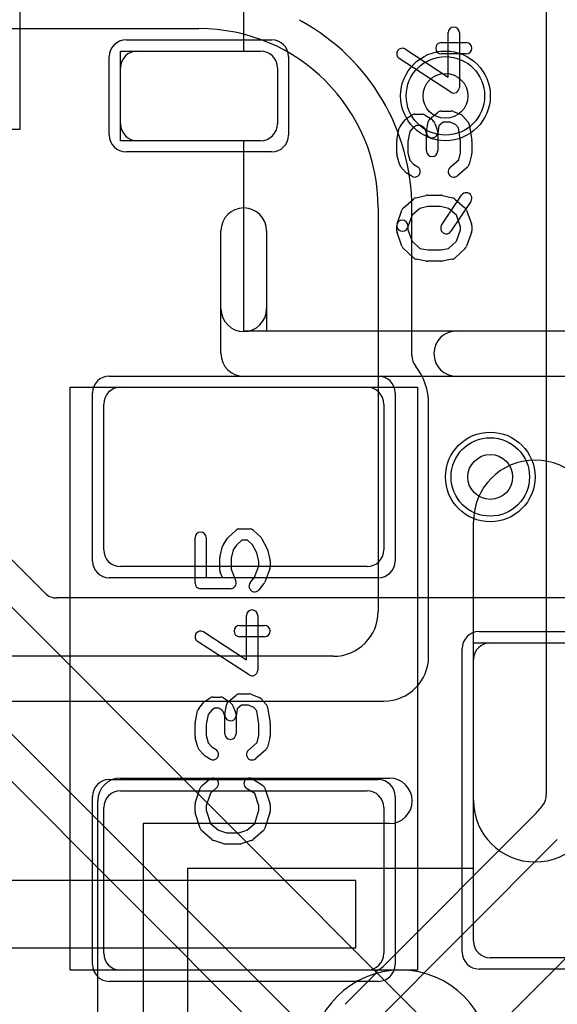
# Model space of a CAD drawing. Extents: x 0 to 20.5, y -1 to 20.
# Tile 12 of 28: x 11.2 to 13.6, y 4.6 to 9. Entities that reach past the tile are written whole.
import ezdxf

# ---------------------------------------------------------------- set-up
doc = ezdxf.new("R2010")
doc.units = 0
for name, color, linetype in [('Hole', 1, 'CONTINUOUS'), ('L1', 3, 'CONTINUOUS'), ('L2', 3, 'CONTINUOUS'), ('L3', 3, 'CONTINUOUS'), ('L4', 3, 'CONTINUOUS'), ('MetalMask-A', 176, 'CONTINUOUS'), ('MetalMask-B', 176, 'CONTINUOUS'), ('PartsArea-A', 111, 'CONTINUOUS'), ('PartsArea-B', 111, 'CONTINUOUS'), ('PartsSilk-A', 221, 'CONTINUOUS'), ('PartsSilk-B', 221, 'CONTINUOUS'), ('Resist-A', 2, 'CONTINUOUS'), ('Resist-B', 2, 'CONTINUOUS'), ('Silk-A', 140, 'CONTINUOUS'), ('Silk-B', 140, 'CONTINUOUS')]:
    doc.layers.add(name, color=color, linetype=linetype)

msp = doc.modelspace()

# ---------------------------------------------------------------- linework, layer by layer
at = {"layer": 'Hole'}
for centre in [(13.1, 8.7), (13.3, 7)]:
    msp.add_circle(centre, 0.1, dxfattribs=at)
at = {"layer": 'L1'}
for p, q in [((13.54996, 9.55004), (13.54996, 5.58139)), ((10.64997, 9), (12, 9)), ((11.725, 8.9), (12.275, 8.9)), ((11.65, 8.575), (11.65, 8.825)), ((12.35, 8.825), (12.35, 8.575)), ((12.275, 8.5), (11.725, 8.5)), ((12.8, 8.2), (12.8, 6.4)), ((12.95004, 7.54151), (12.95004, 8.2)), ((11.65, 7.4), (12.75, 7.4)), ((11.575, 6.675), (11.575, 7.325)), ((12.825, 7.325), (12.825, 6.675)), ((13.02504, 6.19996), (13.02504, 7.325)), ((12.75, 6.6), (11.65, 6.6)), ((12.6, 6.2), (4.6, 6.2)), ((4.6, 5.99996), (12.82504, 5.99996)), ((11.65, 5.6), (12.75, 5.6)), ((11.575, 4.875), (11.575, 5.525)), ((12.825, 5.525), (12.825, 4.875)), ((13.49317, 5.48821), (12.82163, 4.81667)), ((12.75858, 4.54142), (13.59926, 5.38212)), ((12.7, 5.2), (10.6, 5.2)), ((12.7, 4.9), (12.7, 5.2)), ((13.88211, 5.09927), (13.04142, 4.25858)), ((10.4, 4.9), (12.7, 4.9)), ((12.75, 4.8), (11.65, 4.8)), ((12.78332, 4.77836), (12.65248, 4.64752))]:
    msp.add_line(p, q, dxfattribs=at)
for centre in [(13.1, 8.7), (13.3, 7)]:
    msp.add_circle(centre, 0.2, dxfattribs=at)
for centre, radius, start, end in [((12.49363, 9.09832), 0.07497, -128.65861, -117.66564), ((12, 8.20002), 0.95004, -0.00121, 61.12183), ((12, 8.2), 0.8, 0, 90), ((11.725, 8.825), 0.075, 90, 180), ((12.275, 8.825), 0.075, 0, 90), ((11.725, 8.575), 0.075, 180, -90), ((12.275, 8.575), 0.075, -90, 0), ((13.02504, 7.54151), 0.075, 180, -141.79), ((12.75, 7.32499), 0.27504, 0.00208, 38.21117), ((11.65, 7.325), 0.075, 90, 180), ((12.75, 7.325), 0.075, 0, 90), ((11.65, 6.675), 0.075, 180, -90), ((12.75, 6.675), 0.075, -90, 0), ((12.6, 6.4), 0.2, -90, 0), ((12.82504, 6.19996), 0.2, -90, 0), ((11.65, 5.525), 0.075, 90, 180), ((12.75, 5.525), 0.075, 0, 90), ((13.47496, 5.58139), 0.075, -36.88059, 0), ((13.17501, 5.80639), 0.44996, -45.0018, -36.8755), ((11.65, 4.875), 0.075, 180, -90), ((12.75, 4.875), 0.075, -90, 0), ((12.73032, 4.83138), 0.07497, -45.01081, -23.82281), ((12.76862, 4.86968), 0.07497, -66.17719, -45)]:
    msp.add_arc(centre, radius, start, end, dxfattribs=at)
at = {"layer": 'L2'}
for centre in [(13.1, 8.7), (13.3, 7)]:
    msp.add_circle(centre, 0.2, dxfattribs=at)
for start, end in [(90, -90), (-90, 90)]:
    msp.add_arc((12.9, 4.4), 0.40004, start, end, dxfattribs=at)
at = {"layer": 'L3'}
for centre in [(13.1, 8.7), (13.3, 7)]:
    msp.add_circle(centre, 0.2, dxfattribs=at)
for start, end in [(90, -90), (-90, 90)]:
    msp.add_arc((12.9, 4.4), 0.40004, start, end, dxfattribs=at)
at = {"layer": 'L4'}
for p, q in [((11.31304, 6.482), (9.88182, 7.91321)), ((9.77573, 7.80711), (13.04142, 4.54142)), ((12.75858, 4.25858), (9.49289, 7.52427)), ((9.3868, 7.41817), (12.38052, 4.42444)), ((13.225, 5.5575), (13.225, 6.8)), ((13.77499, 6.46004), (11.36605, 6.46004)), ((13.3, 6.26), (13.7, 6.26)), ((13.225, 4.93), (13.225, 6.185)), ((13.7, 4.855), (13.3, 4.855))]:
    msp.add_line(p, q, dxfattribs=at)
for centre in [(13.1, 8.7), (13.3, 7)]:
    msp.add_circle(centre, 0.2, dxfattribs=at)
for centre, radius, start, end in [((13.5, 6.8), 0.275, 0, 180), ((11.36605, 6.53501), 0.07497, -135, -90), ((13.3, 6.185), 0.075, 90, 180), ((13.5, 5.5575), 0.275, 180, 0), ((13.3, 4.93), 0.075, 180, -90)]:
    msp.add_arc(centre, radius, start, end, dxfattribs=at)
at = {"layer": 'MetalMask-A'}
for p, q in [((11.725, 8.9), (12.275, 8.9)), ((11.65, 8.575), (11.65, 8.825)), ((12.35, 8.825), (12.35, 8.575)), ((12.275, 8.5), (11.725, 8.5)), ((11.65, 7.4), (12.75, 7.4)), ((11.575, 6.675), (11.575, 7.325)), ((12.825, 7.325), (12.825, 6.675)), ((12.75, 6.6), (11.65, 6.6)), ((11.65, 5.6), (12.75, 5.6)), ((11.575, 4.875), (11.575, 5.525)), ((12.825, 5.525), (12.825, 4.875)), ((12.75, 4.8), (11.65, 4.8))]:
    msp.add_line(p, q, dxfattribs=at)
for centre, start, end in [((11.725, 8.825), 90, 180), ((12.275, 8.825), 0, 90), ((11.725, 8.575), 180, -90), ((12.275, 8.575), -90, 0), ((11.65, 7.325), 90, 180), ((12.75, 7.325), 0, 90), ((11.65, 6.675), 180, -90), ((12.75, 6.675), -90, 0), ((11.65, 5.525), 90, 180), ((12.75, 5.525), 0, 90), ((11.65, 4.875), 180, -90), ((12.75, 4.875), -90, 0)]:
    msp.add_arc(centre, 0.075, start, end, dxfattribs=at)
at = {"layer": 'MetalMask-B'}
for p, q in [((13.3, 6.26), (13.7, 6.26)), ((13.225, 4.93), (13.225, 6.185)), ((13.7, 4.855), (13.3, 4.855))]:
    msp.add_line(p, q, dxfattribs=at)
for centre, start, end in [((13.3, 6.185), 90, 180), ((13.3, 4.93), 180, -90)]:
    msp.add_arc(centre, 0.075, start, end, dxfattribs=at)
at = {"layer": 'PartsArea-A'}
for p, q in [((11.2, 9.85), (11.2, 8.55)), ((12.2, 8.9), (12.2, 9.75)), ((11.65, 8.5), (11.65, 8.9)), ((11.65, 8.9), (12.2, 8.9)), ((11.2, 8.55), (10.5, 8.55)), ((12.2, 8.5), (11.65, 8.5)), ((12.2, 7.65), (12.2, 8.5)), ((14, 7.65), (12.2, 7.65)), ((11.425, 4.8), (11.425, 7.4)), ((11.425, 7.4), (12.975, 7.4)), ((12.975, 7.4), (12.975, 4.8)), ((12.975, 4.8), (11.425, 4.8))]:
    msp.add_line(p, q, dxfattribs=at)
at = {"layer": 'PartsArea-B'}
for p, q in [((13.225, 5.255), (13.225, 6.26)), ((13.225, 6.26), (14.775, 6.26)), ((11.95, 2.61), (11.95, 5.255)), ((11.95, 5.255), (13.225, 5.255))]:
    msp.add_line(p, q, dxfattribs=at)
at = {"layer": 'PartsSilk-A'}
for p, q in [((13.11204, 8.78369), (13.11204, 8.98194)), ((13.16204, 8.98194), (13.16204, 8.7375)), ((13.08148, 8.9375), (13.19259, 8.9375)), ((12.92108, 8.90843), (13.11204, 8.78369)), ((13.19259, 8.8875), (13.08148, 8.8875)), ((13.12337, 8.71657), (12.89374, 8.86657)), ((12.92749, 8.60037), (12.94971, 8.61426)), ((12.96296, 8.61806), (12.9963, 8.61806)), ((13.00955, 8.61426), (13.03177, 8.60037)), ((13.03215, 8.59838), (13.06548, 8.62615)), ((13.08148, 8.63194), (13.12593, 8.63194)), ((13.13554, 8.63002), (13.16887, 8.61614)), ((13.17795, 8.60967), (13.20017, 8.58467)), ((12.899, 8.56701), (12.92122, 8.59479)), ((12.97013, 8.56806), (12.9576, 8.56023)), ((12.98913, 8.56806), (12.97013, 8.56806)), ((13.00285, 8.55948), (12.98913, 8.56806)), ((13.01613, 8.54188), (13.02354, 8.58355)), ((13.0362, 8.59685), (13.04731, 8.58574)), ((13.05313, 8.5766), (13.06424, 8.54604)), ((13.07117, 8.56581), (13.06535, 8.53312)), ((13.09053, 8.58194), (13.07117, 8.56581)), ((13.12093, 8.58194), (13.09053, 8.58194)), ((13.14437, 8.57218), (13.12093, 8.58194)), ((13.15795, 8.55691), (13.14437, 8.57218)), ((13.20617, 8.57201), (13.21728, 8.50256)), ((12.88295, 8.50376), (12.89406, 8.55654)), ((12.94176, 8.54042), (12.93241, 8.49601)), ((12.9576, 8.56023), (12.94176, 8.54042)), ((13.00803, 8.5543), (13.00285, 8.55948)), ((13.01574, 8.5331), (13.00803, 8.5543)), ((13.01574, 8.45417), (13.01574, 8.5331)), ((13.06574, 8.5375), (13.06574, 8.45417)), ((13.16759, 8.49662), (13.15795, 8.55691)), ((12.88241, 8.44306), (12.88241, 8.49861)), ((12.93241, 8.49601), (12.93241, 8.44634)), ((13.16759, 8.44634), (13.16759, 8.49662)), ((13.21759, 8.49861), (13.21759, 8.44306)), ((12.89436, 8.39495), (12.88325, 8.43662)), ((12.93241, 8.44634), (12.94115, 8.41356)), ((13.15929, 8.41519), (13.16759, 8.44634)), ((13.21675, 8.43662), (13.20564, 8.39495)), ((12.94115, 8.41356), (12.95704, 8.39568)), ((12.95704, 8.39568), (12.97621, 8.3837)), ((13.12058, 8.38131), (13.15929, 8.41519)), ((12.92205, 8.35978), (12.89983, 8.38478)), ((12.94971, 8.3413), (12.92749, 8.35519)), ((13.19794, 8.38258), (13.1535, 8.34369)), ((12.91317, 8.20075), (12.95761, 8.23964)), ((12.96801, 8.24508), (13.01246, 8.25619)), ((13.01852, 8.25694), (13.08148, 8.25694)), ((13.0829, 8.12359), (13.17179, 8.25693)), ((13.08754, 8.25619), (13.13199, 8.24508)), ((13.21339, 8.22919), (13.1245, 8.09585)), ((13.14239, 8.23964), (13.18683, 8.20075)), ((12.88391, 8.12937), (12.90613, 8.19048)), ((12.98599, 8.19804), (12.95093, 8.16736)), ((13.0216, 8.20694), (12.98599, 8.19804)), ((13.0784, 8.20694), (13.0216, 8.20694)), ((13.11401, 8.19804), (13.0784, 8.20694)), ((13.14907, 8.16736), (13.11401, 8.19804)), ((13.19387, 8.19048), (13.21609, 8.12937)), ((12.95093, 8.16736), (12.93091, 8.11229)), ((13.16759, 8.11643), (13.14907, 8.16736)), ((12.0984, 7.55), (12.0984, 8.0984)), ((12.3016, 8.0984), (12.3016, 7.6516)), ((12.88241, 8.09861), (12.88241, 8.12083)), ((12.90613, 8.02896), (12.88391, 8.09007)), ((12.93241, 8.12083), (12.93241, 8.10301)), ((12.93241, 8.10301), (12.95109, 8.05165)), ((13.14891, 8.05165), (13.16759, 8.10301)), ((13.16759, 8.10301), (13.16759, 8.11643)), ((13.21609, 8.09007), (13.19387, 8.02896)), ((13.21759, 8.12083), (13.21759, 8.09861)), ((12.95109, 8.05165), (12.98585, 8.01906)), ((13.11415, 8.01906), (13.14891, 8.05165)), ((12.95697, 7.97759), (12.91253, 8.01926)), ((12.98585, 8.01906), (13.02084, 8.0125)), ((13.02084, 8.0125), (13.07916, 8.0125)), ((13.07916, 8.0125), (13.11415, 8.01906)), ((13.18747, 8.01926), (13.14303, 7.97759)), ((13.01392, 7.96293), (12.96947, 7.97126)), ((13.08148, 7.9625), (13.01852, 7.9625)), ((13.13053, 7.97126), (13.08608, 7.96293)), ((12.3016, 7.6516), (14, 7.6516)), ((14, 7.4484), (12.2, 7.4484)), ((12.18148, 6.76806), (12.22593, 6.76806)), ((11.98241, 6.52639), (11.98241, 6.72917)), ((12.03241, 6.72917), (12.03241, 6.55139)), ((12.10883, 6.69859), (12.12735, 6.72637)), ((12.13125, 6.73093), (12.16458, 6.76149)), ((12.24283, 6.76149), (12.27616, 6.73093)), ((12.28132, 6.72426), (12.30354, 6.68259)), ((12.09427, 6.64634), (12.10538, 6.69078)), ((12.16727, 6.69612), (12.15283, 6.67446)), ((12.19121, 6.71806), (12.16727, 6.69612)), ((12.2162, 6.71806), (12.19121, 6.71806)), ((12.23921, 6.69696), (12.2162, 6.71806)), ((12.25797, 6.66178), (12.23921, 6.69696)), ((12.30573, 6.67689), (12.31684, 6.63245)), ((12.09352, 6.58472), (12.09352, 6.64028)), ((12.15283, 6.67446), (12.14352, 6.6372)), ((12.14352, 6.6372), (12.14352, 6.58932)), ((12.26759, 6.62331), (12.25797, 6.66178)), ((12.14352, 6.58932), (12.1641, 6.53529)), ((12.2484, 6.55284), (12.26759, 6.60321)), ((12.26759, 6.60321), (12.26759, 6.62331)), ((12.31595, 6.58971), (12.29373, 6.53138)), ((12.31759, 6.62639), (12.31759, 6.59861)), ((12.03241, 6.55139), (12.10446, 6.55139)), ((12.10446, 6.55139), (12.09516, 6.57582)), ((12.22863, 6.52812), (12.2484, 6.55284)), ((12.14074, 6.50139), (12.00741, 6.50139)), ((12.28989, 6.52466), (12.26767, 6.49688)), ((12.21204, 6.18369), (12.21204, 6.38194)), ((12.26204, 6.38194), (12.26204, 6.1375)), ((12.18148, 6.3375), (12.29259, 6.3375)), ((12.02108, 6.30843), (12.21204, 6.18369)), ((12.29259, 6.2875), (12.18148, 6.2875)), ((12.22337, 6.11657), (11.99374, 6.26657)), ((12.06296, 6.01806), (12.0963, 6.01806)), ((12.13215, 5.99838), (12.16548, 6.02615)), ((12.18148, 6.03194), (12.22593, 6.03194)), ((12.23554, 6.03002), (12.26887, 6.01614)), ((11.999, 5.96701), (12.02122, 5.99479)), ((12.02749, 6.00037), (12.04971, 6.01426)), ((12.10955, 6.01426), (12.13177, 6.00037)), ((12.11613, 5.94188), (12.12354, 5.98355)), ((12.1362, 5.99685), (12.14731, 5.98574)), ((12.15313, 5.9766), (12.16424, 5.94604)), ((12.19053, 5.98194), (12.17117, 5.96581)), ((12.22093, 5.98194), (12.19053, 5.98194)), ((12.24437, 5.97218), (12.22093, 5.98194)), ((12.27795, 6.00967), (12.30017, 5.98467)), ((11.98295, 5.90376), (11.99406, 5.95654)), ((12.04176, 5.94042), (12.03241, 5.89601)), ((12.0576, 5.96023), (12.04176, 5.94042)), ((12.07013, 5.96806), (12.0576, 5.96023)), ((12.08913, 5.96806), (12.07013, 5.96806)), ((12.10285, 5.95948), (12.08913, 5.96806)), ((12.10803, 5.9543), (12.10285, 5.95948)), ((12.11574, 5.9331), (12.10803, 5.9543)), ((12.11574, 5.85417), (12.11574, 5.9331)), ((12.17117, 5.96581), (12.16535, 5.93312)), ((12.16574, 5.9375), (12.16574, 5.85417)), ((12.25795, 5.95691), (12.24437, 5.97218)), ((12.26759, 5.89662), (12.25795, 5.95691)), ((12.30617, 5.97201), (12.31728, 5.90256)), ((11.98241, 5.84306), (11.98241, 5.89861)), ((12.03241, 5.89601), (12.03241, 5.84634)), ((12.26759, 5.84634), (12.26759, 5.89662)), ((12.31759, 5.89861), (12.31759, 5.84306)), ((12.03241, 5.84634), (12.04115, 5.81356)), ((12.25929, 5.81519), (12.26759, 5.84634)), ((11.99436, 5.79495), (11.98325, 5.83662)), ((12.04115, 5.81356), (12.05704, 5.79568)), ((12.22058, 5.78131), (12.25929, 5.81519)), ((12.31675, 5.83662), (12.30564, 5.79495)), ((12.02205, 5.75978), (11.99983, 5.78478)), ((12.04971, 5.7413), (12.02749, 5.75519)), ((12.05704, 5.79568), (12.07621, 5.7837)), ((12.29794, 5.78258), (12.2535, 5.74369)), ((12.01363, 5.62338), (12.04696, 5.65115)), ((12.23918, 5.65314), (12.28362, 5.62537)), ((11.98369, 5.5454), (12.00591, 5.61207)), ((12.0511, 5.58952), (12.03241, 5.53344)), ((12.07896, 5.61273), (12.0511, 5.58952)), ((12.2495, 5.58773), (12.21268, 5.61074)), ((12.26759, 5.53344), (12.2495, 5.58773)), ((12.29409, 5.61207), (12.31631, 5.5454)), ((11.98241, 5.50972), (11.98241, 5.5375)), ((12.31759, 5.5375), (12.31759, 5.50972)), ((12.00582, 5.43266), (11.9836, 5.5021)), ((12.03241, 5.53344), (12.03241, 5.51362)), ((12.03241, 5.51362), (12.05132, 5.45452)), ((12.24868, 5.45452), (12.26759, 5.51362)), ((12.26759, 5.51362), (12.26759, 5.53344)), ((12.3164, 5.5021), (12.29418, 5.43266)), ((12.05132, 5.45452), (12.08656, 5.42368)), ((12.21344, 5.42368), (12.24868, 5.45452)), ((12.05761, 5.38258), (12.01317, 5.42147)), ((12.08656, 5.42368), (12.12234, 5.4125)), ((12.12234, 5.4125), (12.17766, 5.4125)), ((12.17766, 5.4125), (12.21344, 5.42368)), ((12.28683, 5.42147), (12.24239, 5.38258)), ((12.11106, 5.36364), (12.06661, 5.37753)), ((12.18148, 5.3625), (12.11852, 5.3625)), ((12.23339, 5.37753), (12.18894, 5.36364))]:
    msp.add_line(p, q, dxfattribs=at)
for centre, radius, start, end in [((13.13704, 8.98194), 0.025, 0, 180), ((13.08148, 8.9125), 0.025, 90, -90), ((13.19259, 8.9125), 0.025, -90, 90), ((12.90741, 8.8875), 0.025, 56.85026, -123.15356), ((13.13704, 8.7375), 0.025, -123.14974, 0), ((12.96296, 8.59306), 0.025, 90, 122.01002), ((12.9963, 8.59306), 0.025, 57.99462, 90), ((13.08148, 8.60694), 0.025, 90, 129.8005), ((13.12593, 8.60694), 0.025, 67.39424, 90), ((13.15926, 8.59306), 0.025, 41.62783, 67.39112), ((12.91852, 8.55139), 0.025, 141.33303, 168.11298), ((12.94074, 8.57917), 0.025, 122.00538, 141.34522), ((13.04815, 8.57917), 0.025, 129.7909, 169.91674), ((13.01852, 8.57917), 0.025, 45, 57.98998), ((13.02963, 8.56806), 0.025, 19.97136, 45), ((13.18148, 8.56806), 0.025, 9.08937, 41.63069), ((13.04074, 8.5375), 0.025, 169.90837, -10.08326), ((13.04074, 8.5375), 0.025, 0, 19.97859), ((12.90741, 8.49861), 0.025, 168.11016, 180), ((13.19259, 8.49861), 0.025, 0, 9.08867), ((12.90741, 8.44306), 0.025, 180, -165.07115), ((13.04074, 8.45417), 0.025, 180, 0), ((13.19259, 8.44306), 0.025, -14.92551, 0), ((12.91852, 8.40139), 0.025, -165.07449, -138.36931), ((13.18148, 8.40139), 0.025, -48.81192, -14.92885), ((12.94074, 8.37639), 0.025, -138.37217, -122.01002), ((12.96296, 8.3625), 0.025, -122.00538, 57.98998), ((13.13704, 8.3625), 0.025, 131.18808, -48.81042), ((13.19259, 8.24306), 0.025, -33.69642, 146.31092), ((12.97407, 8.22083), 0.025, 104.03068, 131.18808), ((13.01852, 8.23194), 0.025, 90, 104.03068), ((13.08148, 8.23194), 0.025, 75.96932, 90), ((13.12593, 8.22083), 0.025, 48.81192, 75.96932), ((12.2, 8.0984), 0.1016, 0, 180), ((12.92963, 8.18194), 0.025, 131.18808, 160.02864), ((13.17037, 8.18194), 0.025, 19.97136, 48.81192), ((12.90741, 8.12083), 0.025, 0, 180), ((12.90741, 8.12083), 0.025, 160.02864, -19.9816), ((13.19259, 8.12083), 0.025, 0, 19.97136), ((12.90741, 8.09861), 0.025, 180, -160.02864), ((13.1037, 8.10972), 0.025, 146.30358, -33.68908), ((13.19259, 8.09861), 0.025, -19.97136, 0), ((12.92963, 8.0375), 0.025, -160.02864, -133.15239), ((13.17037, 8.0375), 0.025, -46.84761, -19.97136), ((12.97407, 7.99583), 0.025, -133.15239, -100.60417), ((13.01852, 7.9875), 0.025, -100.60417, -90), ((13.08148, 7.9875), 0.025, -90, -79.39583), ((13.12593, 7.99583), 0.025, -79.39583, -46.84761), ((12.2, 7.55), 0.1016, 180, -90), ((12.18148, 6.74306), 0.025, 90, 132.51745), ((12.22593, 6.74306), 0.025, 47.4797, 90), ((12.00741, 6.72917), 0.025, 0, 180), ((12.14815, 6.7125), 0.025, 132.5203, 146.30993), ((12.25926, 6.7125), 0.025, 28.0617, 47.48255), ((12.12963, 6.68472), 0.025, 146.30358, 165.96376), ((12.28148, 6.67083), 0.025, 14.03068, 28.0682), ((12.11852, 6.64028), 0.025, 165.96932, 180), ((12.29259, 6.62639), 0.025, 0, 14.03624), ((12.29259, 6.59861), 0.025, -20.8565, 0), ((12.11852, 6.58472), 0.025, 180, -159.14636), ((12.00741, 6.52639), 0.025, 180, -90), ((12.14074, 6.52639), 0.025, -90, 20.8565), ((12.24815, 6.5125), 0.025, 141.33303, -38.65478), ((12.27037, 6.54028), 0.025, -38.66697, -20.85364), ((12.23704, 6.38194), 0.025, 0, 180), ((12.18148, 6.3125), 0.025, 90, -90), ((12.29259, 6.3125), 0.025, -90, 90), ((12.00741, 6.2875), 0.025, 56.85026, -123.15356), ((12.23704, 6.1375), 0.025, -123.14974, 0), ((12.06296, 5.99306), 0.025, 90, 122.01002), ((12.0963, 5.99306), 0.025, 57.99462, 90), ((12.18148, 6.00694), 0.025, 90, 129.8005), ((12.22593, 6.00694), 0.025, 67.39424, 90), ((12.04074, 5.97917), 0.025, 122.00538, 141.34522), ((12.14815, 5.97917), 0.025, 129.7909, 169.91674), ((12.11852, 5.97917), 0.025, 45, 57.98998), ((12.12963, 5.96806), 0.025, 19.97136, 45), ((12.25926, 5.99306), 0.025, 41.62783, 67.39112), ((12.28148, 5.96806), 0.025, 9.08937, 41.63069), ((12.01852, 5.95139), 0.025, 141.33303, 168.11298), ((12.14074, 5.9375), 0.025, 169.90837, -10.08326), ((12.14074, 5.9375), 0.025, 0, 19.97859), ((12.00741, 5.89861), 0.025, 168.11016, 180), ((12.29259, 5.89861), 0.025, 0, 9.08867), ((12.00741, 5.84306), 0.025, 180, -165.07115), ((12.14074, 5.85417), 0.025, 180, 0), ((12.29259, 5.84306), 0.025, -14.92551, 0), ((12.01852, 5.80139), 0.025, -165.07449, -138.36931), ((12.04074, 5.77639), 0.025, -138.37217, -122.01002), ((12.06296, 5.7625), 0.025, -122.00538, 57.98998), ((12.23704, 5.7625), 0.025, 131.18808, -48.81042), ((12.28148, 5.80139), 0.025, -48.81192, -14.92885), ((12.02963, 5.60417), 0.025, 129.7909, 161.57954), ((12.06296, 5.63194), 0.025, -50.2091, 129.8005), ((12.22593, 5.63194), 0.025, 57.99462, -122.00075), ((12.27037, 5.60417), 0.025, 18.42046, 57.99462), ((12.00741, 5.5375), 0.025, 161.57954, 180), ((12.29259, 5.5375), 0.025, 0, 18.42046), ((12.00741, 5.50972), 0.025, 180, -162.25358), ((12.29259, 5.50972), 0.025, -17.74642, 0), ((12.02963, 5.44028), 0.025, -162.25358, -131.18808), ((12.27037, 5.44028), 0.025, -48.81192, -17.74642), ((12.07407, 5.40139), 0.025, -131.18808, -107.36223), ((12.11852, 5.3875), 0.025, -107.36223, -90), ((12.18148, 5.3875), 0.025, -90, -72.63777), ((12.22593, 5.40139), 0.025, -72.63777, -48.81192)]:
    msp.add_arc(centre, radius, start, end, dxfattribs=at)
at = {"layer": 'PartsSilk-B'}
for p, q in [((11.65, 5.6566), (12.85001, 5.6566)), ((11.5484, 3.205), (11.5484, 5.555)), ((12.85001, 5.4534), (11.7516, 5.4534)), ((11.7516, 5.4534), (11.7516, 3.205))]:
    msp.add_line(p, q, dxfattribs=at)
for centre, start, end in [((11.65, 5.555), 90, 180), ((12.85001, 5.555), -90, 90)]:
    msp.add_arc(centre, 0.1016, start, end, dxfattribs=at)
at = {"layer": 'Resist-A'}
for p, q in [((11.675, 8.95), (12.325, 8.95)), ((11.6, 8.525), (11.6, 8.875)), ((12.4, 8.875), (12.4, 8.525)), ((12.325, 8.45), (11.675, 8.45)), ((11.6, 7.45), (12.8, 7.45)), ((11.525, 6.625), (11.525, 7.375)), ((12.875, 7.375), (12.875, 6.625)), ((12.8, 6.55), (11.6, 6.55)), ((11.6, 5.65), (12.8, 5.65)), ((11.525, 4.825), (11.525, 5.575)), ((12.875, 5.575), (12.875, 4.825)), ((12.8, 4.75), (11.6, 4.75))]:
    msp.add_line(p, q, dxfattribs=at)
for centre in [(13.1, 8.7), (13.3, 7)]:
    msp.add_circle(centre, 0.175, dxfattribs=at)
for centre, start, end in [((11.675, 8.875), 90, 180), ((12.325, 8.875), 0, 90), ((11.675, 8.525), 180, -90), ((12.325, 8.525), -90, 0), ((11.6, 7.375), 90, 180), ((12.8, 7.375), 0, 90), ((11.6, 6.625), 180, -90), ((12.8, 6.625), -90, 0), ((11.6, 5.575), 90, 180), ((12.8, 5.575), 0, 90), ((11.6, 4.825), 180, -90), ((12.8, 4.825), -90, 0)]:
    msp.add_arc(centre, 0.075, start, end, dxfattribs=at)
at = {"layer": 'Resist-B'}
for p, q in [((13.25, 6.31), (13.75, 6.31)), ((13.175, 4.88), (13.175, 6.235)), ((13.75, 4.805), (13.25, 4.805))]:
    msp.add_line(p, q, dxfattribs=at)
for centre in [(13.1, 8.7), (13.3, 7)]:
    msp.add_circle(centre, 0.175, dxfattribs=at)
for centre, start, end in [((13.25, 6.235), 90, 180), ((13.25, 4.88), 180, -90)]:
    msp.add_arc(centre, 0.075, start, end, dxfattribs=at)
at = {"layer": 'Silk-A'}
for p, q in [((12.0984, 7.75), (12.0984, 8.0984)), ((12.3016, 8.0984), (12.3016, 7.75)), ((13.15, 7.6516), (13.70665, 7.6516)), ((13.70665, 7.4484), (13.15, 7.4484))]:
    msp.add_line(p, q, dxfattribs=at)
for centre, start, end in [((12.2, 8.0984), 0, 180), ((12.2, 7.75), 180, 0), ((13.15, 7.55), 90, -90)]:
    msp.add_arc(centre, 0.1016, start, end, dxfattribs=at)
at = {"layer": 'Silk-B'}
for p, q in [((11.65, 5.6566), (12.85001, 5.6566)), ((11.5484, 3.205), (11.5484, 5.555)), ((12.85001, 5.4534), (11.7516, 5.4534)), ((11.7516, 5.4534), (11.7516, 3.205))]:
    msp.add_line(p, q, dxfattribs=at)
for centre, start, end in [((11.65, 5.555), 90, 180), ((12.85001, 5.555), -90, 90)]:
    msp.add_arc(centre, 0.1016, start, end, dxfattribs=at)

doc.saveas('drawing.dxf')
